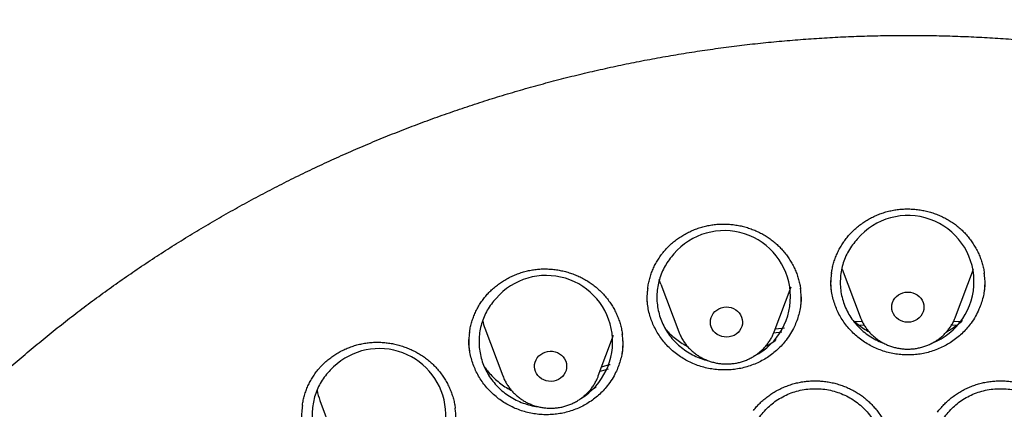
# Model space of a CAD drawing. Header units: millimetres. Extents: x 8 to 1233, y 12 to 1462.
# Tile 48 of 131: x 430 to 455, y 1300 to 1309. Entities that reach past the tile are written whole.
import ezdxf

# ---------------------------------------------------------------- set-up
doc = ezdxf.new("R2010")
doc.units = ezdxf.units.MM

msp = doc.modelspace()

# ---------------------------------------------------------------- linework, layer by layer
at = {"color": 7, "linetype": 'Continuous', "lineweight": 30}
for p, q in [((450.665, 1303.084), (451.112, 1301.895)), ((453.488, 1301.895), (453.935, 1303.084)), ((446.15, 1302.713), (446.597, 1301.525)), ((448.973, 1301.525), (449.393, 1302.64)), ((451.218, 1301.685), (451.095, 1301.679)), ((453.501, 1301.679), (453.38, 1301.685)), ((441.772, 1301.613), (442.219, 1300.424)), ((444.595, 1300.424), (444.976, 1301.437)), ((449.159, 1301.514), (448.956, 1301.489)), ((446.745, 1301.202), (446.777, 1301.209)), ((437.665, 1299.816), (438.112, 1298.627))]:
    msp.add_line(p, q, dxfattribs=at)
at = {"color": 7, "linetype": 'Continuous', "lineweight": 30, "flags": 128}
for points in [[(446.15, 1302.713), (446.128, 1302.775), (446.112, 1302.828)], [(452.3, 1302.512), (452.363, 1302.508), (452.424, 1302.494), (452.482, 1302.471), (452.535, 1302.441), (452.583, 1302.402), (452.624, 1302.358), (452.656, 1302.307), (452.68, 1302.253), (452.695, 1302.196), (452.7, 1302.137), (452.695, 1302.078), (452.68, 1302.021), (452.656, 1301.967), (452.624, 1301.916), (452.583, 1301.872), (452.535, 1301.833), (452.482, 1301.803), (452.424, 1301.78), (452.363, 1301.766), (452.3, 1301.762), (452.237, 1301.766), (452.176, 1301.78), (452.118, 1301.803), (452.065, 1301.833), (452.017, 1301.872), (451.976, 1301.916), (451.944, 1301.967), (451.92, 1302.021), (451.905, 1302.078), (451.9, 1302.137), (451.905, 1302.196), (451.92, 1302.253), (451.944, 1302.307), (451.976, 1302.358), (452.017, 1302.402), (452.065, 1302.441), (452.118, 1302.471), (452.176, 1302.494), (452.237, 1302.508), (452.3, 1302.512)], [(447.716, 1302.136), (447.778, 1302.142), (447.841, 1302.138), (447.902, 1302.125), (447.96, 1302.104), (448.015, 1302.074), (448.063, 1302.036), (448.105, 1301.992), (448.138, 1301.943), (448.163, 1301.889), (448.179, 1301.832), (448.185, 1301.773), (448.181, 1301.714), (448.168, 1301.657), (448.145, 1301.602), (448.113, 1301.551), (448.073, 1301.506), (448.026, 1301.467), (447.973, 1301.435), (447.915, 1301.412), (447.855, 1301.397), (447.792, 1301.391), (447.729, 1301.395), (447.668, 1301.407), (447.61, 1301.429), (447.556, 1301.459), (447.507, 1301.496), (447.466, 1301.541), (447.432, 1301.59), (447.407, 1301.644), (447.391, 1301.701), (447.385, 1301.76), (447.389, 1301.819), (447.403, 1301.876), (447.426, 1301.931), (447.457, 1301.982), (447.497, 1302.027), (447.544, 1302.066), (447.597, 1302.098), (447.655, 1302.121), (447.716, 1302.136)], [(449.001, 1301.598), (449.159, 1301.618), (449.227, 1301.626)], [(450.974, 1301.777), (451.04, 1301.78), (451.161, 1301.786)], [(453.438, 1301.786), (453.559, 1301.78), (453.625, 1301.777)], [(443.271, 1301.019), (443.331, 1301.034), (443.393, 1301.041), (443.456, 1301.038), (443.518, 1301.027), (443.576, 1301.006), (443.631, 1300.977), (443.68, 1300.94), (443.723, 1300.897), (443.757, 1300.848), (443.783, 1300.794), (443.8, 1300.737), (443.807, 1300.679), (443.804, 1300.62), (443.792, 1300.562), (443.77, 1300.507), (443.739, 1300.456), (443.7, 1300.41), (443.654, 1300.37), (443.601, 1300.338), (443.544, 1300.313), (443.484, 1300.297), (443.421, 1300.291), (443.359, 1300.293), (443.297, 1300.305), (443.238, 1300.326), (443.184, 1300.355), (443.135, 1300.391), (443.092, 1300.435), (443.058, 1300.484), (443.032, 1300.538), (443.015, 1300.594), (443.008, 1300.653), (443.01, 1300.712), (443.023, 1300.769), (443.045, 1300.824), (443.076, 1300.876), (443.115, 1300.922), (443.161, 1300.962), (443.213, 1300.994), (443.271, 1301.019)], [(444.68, 1300.65), (444.863, 1300.706), (444.889, 1300.714)], [(444.839, 1300.595), (444.663, 1300.541), (444.636, 1300.532)]]:
    msp.add_lwpolyline(points, dxfattribs=at)
at = {"color": 7, "linetype": 'Continuous', "lineweight": 30}
for centre, radius, start, end in [((452.3, 1302.772), 1.646, 291.2516, 139.9038), ((447.729, 1302.392), 1.649, 297.0174, 139.6272), ((443.299, 1301.273), 1.652, 301.5563, 139.1285), ((443.222, 1302.158), 1.549, 193.2578, 200.6277), ((439.144, 1299.451), 1.655, 305.088, 137.5264), ((439.113, 1300.361), 1.547, 190.8805, 200.6306)]:
    msp.add_arc(centre, radius, start, end, dxfattribs=at)
for points, knots in [([(484.676, 1295.088), (484.663, 1295.134), (484.634, 1295.235), (484.589, 1295.389), (484.539, 1295.556), (484.485, 1295.734), (484.426, 1295.927), (484.361, 1296.136), (484.289, 1296.359), (484.195, 1296.645), (484.074, 1296.998), (483.921, 1297.426), (483.755, 1297.867), (483.577, 1298.317), (483.388, 1298.775), (483.18, 1299.256), (482.951, 1299.759), (482.701, 1300.283), (482.459, 1300.765), (482.232, 1301.2), (482.023, 1301.586), (481.808, 1301.971), (481.591, 1302.345), (481.381, 1302.697), (481.181, 1303.023), (480.99, 1303.325), (480.809, 1303.606), (480.628, 1303.879), (480.45, 1304.143), (480.276, 1304.395), (480.118, 1304.619), (479.979, 1304.813), (479.858, 1304.98), (479.759, 1305.114), (479.682, 1305.217), (479.625, 1305.293), (479.578, 1305.356), (479.533, 1305.416), (479.48, 1305.485), (479.415, 1305.57), (479.335, 1305.675), (479.238, 1305.799), (479.124, 1305.944), (478.995, 1306.106), (478.85, 1306.285), (478.588, 1306.604), (478.212, 1307.048), (477.724, 1307.597), (477.24, 1308.118), (476.76, 1308.613), (476.286, 1309.08), (475.898, 1309.448), (475.593, 1309.729), (475.364, 1309.936), (475.121, 1310.151), (474.86, 1310.378), (474.56, 1310.633), (474.217, 1310.917), (473.828, 1311.229), (473.41, 1311.554), (472.962, 1311.891), (472.484, 1312.237), (471.986, 1312.585), (471.467, 1312.933), (470.929, 1313.28), (470.361, 1313.63), (469.763, 1313.983), (469.178, 1314.312), (468.612, 1314.616), (468.069, 1314.896), (467.516, 1315.168), (466.965, 1315.427), (466.428, 1315.668), (465.91, 1315.89), (465.409, 1316.095), (464.921, 1316.287), (464.446, 1316.465), (463.985, 1316.63), (463.546, 1316.78), (463.131, 1316.916), (462.739, 1317.04), (462.394, 1317.144), (462.092, 1317.232), (461.832, 1317.306), (461.589, 1317.373), (461.368, 1317.432), (461.172, 1317.483), (461.008, 1317.525), (460.874, 1317.558), (460.764, 1317.586), (460.666, 1317.61), (460.57, 1317.633), (460.454, 1317.66), (460.308, 1317.694), (460.125, 1317.737), (459.91, 1317.784), (459.666, 1317.837), (459.39, 1317.895), (459.083, 1317.956), (458.745, 1318.02), (458.376, 1318.087), (457.976, 1318.154), (457.544, 1318.221), (457.08, 1318.288), (456.584, 1318.352), (456.057, 1318.412), (455.478, 1318.47), (454.861, 1318.52), (454.218, 1318.561), (453.586, 1318.59), (452.967, 1318.607), (452.293, 1318.614), (451.569, 1318.607), (450.798, 1318.582), (450.053, 1318.542), (449.335, 1318.489), (448.642, 1318.424), (448.021, 1318.353), (447.468, 1318.281), (446.979, 1318.21), (446.507, 1318.135), (446.051, 1318.056), (445.612, 1317.975), (445.24, 1317.901), (444.939, 1317.838), (444.711, 1317.789), (444.511, 1317.745), (444.337, 1317.705), (444.198, 1317.673), (444.09, 1317.647), (444.01, 1317.628), (443.947, 1317.613), (443.895, 1317.6), (443.835, 1317.585), (443.75, 1317.564), (443.634, 1317.535), (443.493, 1317.5), (443.332, 1317.458), (443.151, 1317.41), (442.95, 1317.356), (442.705, 1317.288), (442.414, 1317.205), (442.072, 1317.104), (441.698, 1316.989), (441.293, 1316.859), (440.861, 1316.715), (440.414, 1316.559), (439.964, 1316.394), (439.52, 1316.225), (438.976, 1316.009), (438.338, 1315.742), (437.616, 1315.42), (436.922, 1315.091), (436.254, 1314.756), (435.609, 1314.415), (434.99, 1314.071), (434.398, 1313.726), (433.829, 1313.379), (433.269, 1313.022), (432.705, 1312.647), (432.13, 1312.248), (431.546, 1311.824), (430.955, 1311.375), (430.357, 1310.898), (429.754, 1310.393), (429.238, 1309.94), (428.81, 1309.549), (428.468, 1309.227), (428.125, 1308.895), (427.787, 1308.557), (427.461, 1308.222), (427.155, 1307.898), (426.856, 1307.573), (426.568, 1307.25), (426.291, 1306.932), (426.041, 1306.638), (425.817, 1306.368), (425.619, 1306.123), (425.46, 1305.924), (425.338, 1305.768), (425.25, 1305.654), (425.179, 1305.562), (425.13, 1305.498), (425.093, 1305.449), (425.055, 1305.4), (425.007, 1305.336), (424.944, 1305.253), (424.867, 1305.15), (424.776, 1305.026), (424.672, 1304.883), (424.555, 1304.721), (424.425, 1304.539), (424.287, 1304.342), (424.056, 1304.007), (423.738, 1303.528), (423.352, 1302.919), (422.981, 1302.301), (422.625, 1301.677), (422.273, 1301.024), (421.978, 1300.444), (421.737, 1299.945), (421.546, 1299.535), (421.358, 1299.114), (421.175, 1298.686), (421, 1298.261), (420.839, 1297.849), (420.692, 1297.461), (420.56, 1297.097), (420.442, 1296.758), (420.337, 1296.443), (420.243, 1296.154), (420.16, 1295.891), (420.088, 1295.653), (420.025, 1295.442), (419.972, 1295.257), (419.939, 1295.141), (419.924, 1295.088)], [0, 0, 0, 0, 0.001645, 0.00357, 0.005513, 0.007703, 0.010147, 0.012793, 0.015609, 0.018595, 0.023632, 0.02909, 0.034968, 0.040572, 0.046512, 0.052786, 0.059396, 0.06634, 0.07362, 0.0787, 0.083932, 0.089296, 0.09448, 0.099374, 0.103899, 0.108145, 0.112112, 0.1158, 0.119826, 0.123456, 0.12669, 0.129529, 0.131972, 0.13402, 0.135418, 0.136544, 0.137397, 0.138187, 0.139221, 0.140491, 0.141986, 0.143889, 0.146065, 0.148512, 0.151231, 0.154211, 0.163137, 0.171781, 0.180143, 0.188225, 0.196025, 0.203544, 0.206992, 0.210552, 0.21435, 0.218387, 0.222662, 0.228132, 0.233948, 0.240111, 0.24662, 0.253476, 0.260678, 0.267785, 0.275201, 0.282924, 0.290955, 0.299294, 0.306146, 0.313193, 0.320407, 0.327445, 0.334206, 0.340689, 0.346895, 0.352824, 0.358739, 0.364348, 0.369654, 0.374656, 0.379353, 0.383747, 0.387036, 0.390131, 0.393033, 0.395679, 0.397985, 0.399948, 0.401486, 0.40272, 0.403826, 0.404942, 0.406114, 0.407911, 0.410063, 0.412568, 0.415428, 0.418642, 0.42221, 0.426133, 0.430409, 0.43504, 0.440024, 0.445363, 0.451056, 0.457103, 0.463505, 0.470911, 0.478273, 0.485478, 0.492527, 0.499421, 0.508479, 0.517252, 0.525742, 0.533947, 0.541868, 0.549506, 0.555307, 0.560933, 0.566384, 0.57166, 0.57676, 0.581654, 0.584628, 0.587289, 0.589636, 0.591669, 0.59339, 0.594522, 0.59546, 0.596205, 0.596757, 0.597288, 0.598335, 0.599744, 0.601399, 0.603297, 0.605438, 0.607823, 0.61045, 0.614138, 0.618218, 0.622689, 0.627554, 0.63281, 0.638325, 0.64385, 0.649292, 0.65465, 0.664011, 0.673105, 0.681933, 0.690495, 0.698956, 0.707141, 0.715048, 0.722677, 0.730266, 0.738121, 0.746244, 0.754616, 0.763255, 0.77216, 0.781333, 0.790773, 0.796188, 0.801688, 0.807271, 0.812938, 0.818482, 0.823722, 0.828658, 0.834034, 0.838995, 0.843544, 0.847678, 0.8514, 0.854707, 0.856664, 0.858428, 0.859818, 0.860775, 0.861291, 0.861997, 0.862953, 0.864159, 0.865698, 0.867514, 0.869607, 0.871977, 0.874624, 0.877537, 0.880552, 0.889093, 0.898, 0.906262, 0.914815, 0.92366, 0.932797, 0.938119, 0.943535, 0.949045, 0.954649, 0.960264, 0.965571, 0.970539, 0.975167, 0.979455, 0.983405, 0.987015, 0.990287, 0.993221, 0.995817, 0.998076, 1, 1, 1, 1]), ([(419.828, 1282.175), (419.846, 1282.305), (419.888, 1282.601), (419.963, 1283.059), (420.052, 1283.551), (420.149, 1284.042), (420.255, 1284.531), (420.369, 1285.018), (420.491, 1285.503), (420.622, 1285.987), (420.761, 1286.468), (420.909, 1286.948), (421.065, 1287.425), (421.229, 1287.899), (421.401, 1288.371), (421.582, 1288.84), (421.77, 1289.307), (421.967, 1289.77), (422.171, 1290.231), (422.384, 1290.688), (422.604, 1291.142), (422.833, 1291.593), (423.069, 1292.04), (423.312, 1292.483), (423.564, 1292.923), (423.823, 1293.359), (424.089, 1293.79), (424.363, 1294.218), (424.645, 1294.641), (424.933, 1295.06), (425.229, 1295.475), (425.532, 1295.885), (425.842, 1296.291), (426.159, 1296.691), (426.483, 1297.087), (426.814, 1297.478), (427.151, 1297.863), (427.495, 1298.244), (427.846, 1298.619), (428.203, 1298.989), (428.566, 1299.353), (428.936, 1299.711), (429.311, 1300.065), (429.693, 1300.412), (430.081, 1300.753), (430.475, 1301.089), (430.874, 1301.418), (431.28, 1301.741), (431.69, 1302.058), (432.106, 1302.369), (432.528, 1302.673), (432.954, 1302.971), (433.386, 1303.263), (433.823, 1303.547), (434.264, 1303.825), (434.711, 1304.097), (435.162, 1304.361), (435.617, 1304.619), (436.077, 1304.869), (436.541, 1305.113), (437.01, 1305.349), (437.482, 1305.579), (437.958, 1305.801), (438.438, 1306.016), (438.922, 1306.223), (439.409, 1306.423), (439.9, 1306.616), (440.394, 1306.801), (440.891, 1306.978), (441.391, 1307.148), (441.894, 1307.311), (442.4, 1307.465), (442.908, 1307.612), (443.419, 1307.751), (443.932, 1307.883), (444.447, 1308.006), (444.964, 1308.122), (445.484, 1308.23), (446.005, 1308.33), (446.528, 1308.421), (447.052, 1308.505), (447.578, 1308.581), (448.105, 1308.649), (448.633, 1308.709), (449.162, 1308.761), (449.692, 1308.805), (450.222, 1308.84), (450.753, 1308.868), (451.285, 1308.888), (451.816, 1308.899), (452.348, 1308.902), (452.88, 1308.897), (453.412, 1308.885), (453.943, 1308.864), (454.474, 1308.835), (455.005, 1308.797), (455.534, 1308.752), (456.063, 1308.699), (456.591, 1308.638), (457.118, 1308.568), (457.643, 1308.491), (458.167, 1308.405), (458.69, 1308.312), (459.21, 1308.211), (459.729, 1308.102), (460.246, 1307.984), (460.761, 1307.86), (461.274, 1307.727), (461.784, 1307.586), (462.292, 1307.438), (462.797, 1307.282), (463.3, 1307.118), (463.799, 1306.947), (464.296, 1306.768), (464.789, 1306.581), (465.279, 1306.387), (465.766, 1306.186), (466.249, 1305.977), (466.728, 1305.761), (467.204, 1305.538), (467.675, 1305.307), (468.143, 1305.069), (468.606, 1304.825), (469.066, 1304.573), (469.52, 1304.314), (469.97, 1304.048), (470.416, 1303.776), (470.857, 1303.496), (471.292, 1303.21), (471.723, 1302.918), (472.149, 1302.619), (472.569, 1302.313), (472.984, 1302.001), (473.394, 1301.683), (473.798, 1301.359), (474.197, 1301.028), (474.589, 1300.692), (474.976, 1300.349), (475.357, 1300.001), (475.731, 1299.647), (476.1, 1299.287), (476.462, 1298.922), (476.818, 1298.551), (477.167, 1298.175), (477.51, 1297.794), (477.847, 1297.407), (478.176, 1297.016), (478.499, 1296.619), (478.814, 1296.218), (479.123, 1295.812), (479.425, 1295.401), (479.719, 1294.985), (480.007, 1294.565), (480.287, 1294.141), (480.559, 1293.713), (480.824, 1293.28), (481.082, 1292.844), (481.332, 1292.404), (481.574, 1291.96), (481.809, 1291.512), (482.036, 1291.061), (482.255, 1290.606), (482.466, 1290.148), (482.669, 1289.687), (482.864, 1289.223), (483.051, 1288.756), (483.23, 1288.286), (483.401, 1287.814), (483.564, 1287.339), (483.718, 1286.862), (483.864, 1286.382), (484.002, 1285.9), (484.131, 1285.416), (484.252, 1284.93), (484.365, 1284.443), (484.469, 1283.954), (484.565, 1283.463), (484.652, 1282.971), (484.73, 1282.477), (484.785, 1282.097), (484.812, 1281.881), (484.818, 1281.83)], [0, 0, 0, 0, 0.004439, 0.010056, 0.015673, 0.021289, 0.026906, 0.032523, 0.038139, 0.043756, 0.049373, 0.054989, 0.060606, 0.066222, 0.071838, 0.077455, 0.083071, 0.088687, 0.094304, 0.09992, 0.105536, 0.111152, 0.116768, 0.122384, 0.128, 0.133616, 0.139232, 0.144847, 0.150463, 0.156079, 0.161694, 0.16731, 0.172925, 0.178541, 0.184156, 0.189772, 0.195387, 0.201002, 0.206617, 0.212232, 0.217847, 0.223462, 0.229077, 0.234692, 0.240307, 0.245922, 0.251536, 0.257151, 0.262766, 0.26838, 0.273995, 0.279609, 0.285224, 0.290838, 0.296453, 0.302067, 0.307681, 0.313296, 0.31891, 0.324524, 0.330138, 0.335752, 0.341366, 0.346981, 0.352595, 0.358209, 0.363823, 0.369436, 0.37505, 0.380664, 0.386278, 0.391892, 0.397506, 0.40312, 0.408734, 0.414347, 0.419961, 0.425575, 0.431189, 0.436802, 0.442416, 0.44803, 0.453643, 0.459257, 0.464871, 0.470484, 0.476098, 0.481712, 0.487325, 0.492939, 0.498553, 0.504166, 0.50978, 0.515393, 0.521007, 0.526621, 0.532234, 0.537848, 0.543462, 0.549075, 0.554689, 0.560303, 0.565916, 0.57153, 0.577144, 0.582757, 0.588371, 0.593985, 0.599599, 0.605212, 0.610826, 0.61644, 0.622054, 0.627668, 0.633282, 0.638895, 0.644509, 0.650123, 0.655737, 0.661351, 0.666965, 0.672579, 0.678193, 0.683808, 0.689422, 0.695036, 0.70065, 0.706264, 0.711879, 0.717493, 0.723107, 0.728722, 0.734336, 0.739951, 0.745565, 0.75118, 0.756794, 0.762409, 0.768024, 0.773639, 0.779253, 0.784868, 0.790483, 0.796098, 0.801713, 0.807328, 0.812943, 0.818559, 0.824174, 0.829789, 0.835405, 0.84102, 0.846636, 0.852251, 0.857867, 0.863482, 0.869098, 0.874714, 0.88033, 0.885945, 0.891561, 0.897177, 0.902793, 0.90841, 0.914026, 0.919642, 0.925258, 0.930874, 0.936491, 0.942107, 0.947724, 0.95334, 0.958956, 0.964573, 0.97019, 0.975806, 0.981423, 0.98704, 0.992656, 0.998273, 1, 1, 1, 1]), ([(450.73, 1303.798), (450.742, 1303.815), (450.779, 1303.864), (450.846, 1303.943), (450.932, 1304.032), (451.025, 1304.117), (451.124, 1304.196), (451.229, 1304.269), (451.339, 1304.335), (451.454, 1304.394), (451.572, 1304.445), (451.693, 1304.489), (451.816, 1304.524), (451.94, 1304.552), (452.065, 1304.57), (452.191, 1304.581), (452.318, 1304.583), (452.446, 1304.577), (452.574, 1304.563), (452.702, 1304.541), (452.829, 1304.51), (452.953, 1304.472), (453.074, 1304.426), (453.19, 1304.373), (453.302, 1304.313), (453.408, 1304.246), (453.508, 1304.173), (453.603, 1304.093), (453.694, 1304.006), (453.779, 1303.913), (453.858, 1303.814), (453.93, 1303.71), (453.995, 1303.602), (454.053, 1303.49), (454.102, 1303.374), (454.143, 1303.256), (454.175, 1303.137), (454.195, 1303.043), (454.201, 1302.99), (454.203, 1302.977)], [0, 0, 0, 0, 0.013728, 0.041212, 0.068835, 0.096653, 0.12464, 0.152755, 0.180949, 0.209161, 0.237315, 0.265355, 0.293231, 0.320901, 0.348328, 0.37559, 0.403081, 0.430885, 0.458944, 0.487182, 0.515515, 0.543844, 0.572057, 0.600075, 0.627828, 0.655267, 0.682466, 0.709967, 0.737723, 0.765711, 0.793881, 0.822178, 0.850539, 0.878892, 0.907169, 0.935321, 0.963312, 0.991125, 1, 1, 1, 1]), ([(446.186, 1303.471), (446.199, 1303.487), (446.237, 1303.535), (446.306, 1303.611), (446.395, 1303.698), (446.49, 1303.78), (446.592, 1303.855), (446.699, 1303.925), (446.811, 1303.987), (446.927, 1304.043), (447.046, 1304.091), (447.168, 1304.131), (447.292, 1304.162), (447.417, 1304.185), (447.543, 1304.2), (447.669, 1304.207), (447.796, 1304.205), (447.924, 1304.195), (448.052, 1304.177), (448.179, 1304.151), (448.305, 1304.117), (448.428, 1304.075), (448.547, 1304.025), (448.662, 1303.968), (448.772, 1303.905), (448.876, 1303.835), (448.974, 1303.758), (449.067, 1303.676), (449.155, 1303.586), (449.237, 1303.491), (449.314, 1303.39), (449.383, 1303.284), (449.445, 1303.173), (449.499, 1303.059), (449.545, 1302.942), (449.583, 1302.823), (449.611, 1302.707), (449.623, 1302.631), (449.628, 1302.595)], [0, 0, 0, 0, 0.013886, 0.041695, 0.069644, 0.097793, 0.126113, 0.154563, 0.183094, 0.211645, 0.240139, 0.268517, 0.296729, 0.324734, 0.352492, 0.380086, 0.407909, 0.436052, 0.464453, 0.493037, 0.521719, 0.550399, 0.578964, 0.607331, 0.635433, 0.663217, 0.690758, 0.718602, 0.746704, 0.77504, 0.803559, 0.832204, 0.860914, 0.889614, 0.918237, 0.946733, 0.975068, 1, 1, 1, 1]), ([(451.04, 1303.832), (451, 1303.785), (450.92, 1303.691), (450.82, 1303.535), (450.738, 1303.37), (450.677, 1303.197), (450.636, 1303.018), (450.616, 1302.836), (450.617, 1302.653), (450.639, 1302.471), (450.683, 1302.293), (450.747, 1302.121), (450.83, 1301.956), (450.932, 1301.802), (451.052, 1301.66), (451.187, 1301.531), (451.336, 1301.418), (451.498, 1301.323), (451.625, 1301.262), (451.698, 1301.239), (451.712, 1301.234)], [0, 0, 0, 0, 0.057967, 0.116119, 0.174086, 0.232052, 0.290202, 0.348168, 0.406155, 0.464326, 0.522312, 0.580303, 0.638478, 0.696469, 0.754441, 0.812599, 0.870571, 0.928511, 0.986636, 1, 1, 1, 1]), ([(450.398, 1302.976), (450.403, 1303.009), (450.414, 1303.084), (450.441, 1303.198), (450.478, 1303.318), (450.523, 1303.436), (450.576, 1303.55), (450.636, 1303.659), (450.689, 1303.741), (450.722, 1303.787), (450.73, 1303.798)], [0, 0, 0, 0, 0.112164, 0.253104, 0.394134, 0.534864, 0.675024, 0.814395, 0.952827, 1, 1, 1, 1]), ([(445.824, 1302.608), (445.825, 1302.617), (445.831, 1302.667), (445.85, 1302.758), (445.881, 1302.879), (445.921, 1302.998), (445.969, 1303.114), (446.025, 1303.227), (446.089, 1303.334), (446.144, 1303.415), (446.178, 1303.459), (446.186, 1303.471)], [0, 0, 0, 0, 0.028422, 0.161166, 0.294306, 0.427527, 0.560459, 0.692849, 0.82449, 0.95524, 1, 1, 1, 1]), ([(446.473, 1303.46), (446.433, 1303.413), (446.353, 1303.32), (446.254, 1303.164), (446.172, 1302.999), (446.111, 1302.826), (446.07, 1302.648), (446.05, 1302.466), (446.052, 1302.283), (446.075, 1302.101), (446.118, 1301.923), (446.182, 1301.75), (446.266, 1301.586), (446.368, 1301.431), (446.488, 1301.289), (446.624, 1301.16), (446.773, 1301.047), (446.935, 1300.95), (447.107, 1300.873), (447.237, 1300.826), (447.31, 1300.811), (447.322, 1300.809)], [0, 0, 0, 0, 0.054901, 0.109976, 0.164877, 0.219777, 0.274851, 0.329751, 0.384675, 0.439774, 0.494698, 0.549638, 0.604752, 0.659691, 0.714623, 0.769731, 0.824663, 0.87957, 0.934653, 0.98956, 1, 1, 1, 1]), ([(441.792, 1302.411), (441.805, 1302.427), (441.845, 1302.473), (441.917, 1302.547), (442.009, 1302.631), (442.107, 1302.708), (442.211, 1302.78), (442.32, 1302.845), (442.434, 1302.903), (442.552, 1302.954), (442.673, 1302.997), (442.797, 1303.033), (442.922, 1303.06), (443.048, 1303.078), (443.174, 1303.088), (443.3, 1303.09), (443.426, 1303.083), (443.554, 1303.069), (443.681, 1303.046), (443.807, 1303.015), (443.932, 1302.976), (444.053, 1302.929), (444.171, 1302.875), (444.284, 1302.814), (444.391, 1302.747), (444.492, 1302.673), (444.588, 1302.593), (444.678, 1302.507), (444.763, 1302.414), (444.842, 1302.316), (444.914, 1302.212), (444.98, 1302.104), (445.038, 1301.991), (445.088, 1301.876), (445.13, 1301.757), (445.163, 1301.637), (445.184, 1301.54), (445.191, 1301.482), (445.193, 1301.466)], [0, 0, 0, 0, 0.014066, 0.042242, 0.070561, 0.099083, 0.12778, 0.15661, 0.185523, 0.214459, 0.243338, 0.272101, 0.300697, 0.329083, 0.35722, 0.38519, 0.413394, 0.441921, 0.470711, 0.499688, 0.528766, 0.557843, 0.586806, 0.61557, 0.644066, 0.67224, 0.700167, 0.728396, 0.756887, 0.785613, 0.814525, 0.843563, 0.872666, 0.901757, 0.930768, 0.959651, 0.98837, 1, 1, 1, 1]), ([(450.399, 1302.979), (450.393, 1302.929), (450.377, 1302.811), (450.377, 1302.647), (450.393, 1302.534), (450.399, 1302.491)], [0, 0, 0, 0, 0.303552, 0.729788, 1, 1, 1, 1]), ([(454.201, 1302.49), (454.207, 1302.534), (454.222, 1302.648), (454.223, 1302.812), (454.207, 1302.93), (454.201, 1302.979)], [0, 0, 0, 0, 0.273053, 0.700502, 1, 1, 1, 1]), ([(445.826, 1302.61), (445.821, 1302.579), (445.805, 1302.478), (445.802, 1302.314), (445.817, 1302.182), (445.824, 1302.12)], [0, 0, 0, 0, 0.195119, 0.619597, 1, 1, 1, 1]), ([(449.627, 1302.107), (449.631, 1302.134), (449.646, 1302.23), (449.649, 1302.397), (449.635, 1302.536), (449.628, 1302.606)], [0, 0, 0, 0, 0.162405, 0.581871, 1, 1, 1, 1]), ([(453.876, 1301.742), (453.844, 1301.701), (453.781, 1301.618), (453.672, 1301.502), (453.553, 1301.394), (453.425, 1301.296), (453.29, 1301.21), (453.148, 1301.136), (452.998, 1301.072), (452.844, 1301.021), (452.687, 1300.983), (452.528, 1300.958), (452.366, 1300.946), (452.203, 1300.948), (452.043, 1300.962), (451.884, 1300.989), (451.727, 1301.03), (451.575, 1301.083), (451.428, 1301.147), (451.288, 1301.224), (451.153, 1301.312), (451.027, 1301.411), (450.911, 1301.519), (450.804, 1301.636), (450.707, 1301.762), (450.622, 1301.896), (450.549, 1302.035), (450.489, 1302.179), (450.441, 1302.33), (450.406, 1302.483), (450.386, 1302.638), (450.378, 1302.744), (450.38, 1302.799), (450.38, 1302.802)], [0, 0, 0, 0, 0.032896, 0.065794, 0.099645, 0.133496, 0.166392, 0.199289, 0.23315, 0.267011, 0.299806, 0.3326, 0.366354, 0.400106, 0.432814, 0.465522, 0.499177, 0.532831, 0.56562, 0.598408, 0.63215, 0.665892, 0.698679, 0.731466, 0.765203, 0.798941, 0.831777, 0.864614, 0.898403, 0.932191, 0.965036, 0.997883, 1, 1, 1, 1]), ([(454.219, 1302.803), (454.219, 1302.765), (454.218, 1302.677), (454.202, 1302.537), (454.173, 1302.384), (454.13, 1302.232), (454.068, 1302.072), (453.986, 1301.906), (453.913, 1301.797), (453.876, 1301.742)], [0, 0, 0, 0, 0.099194, 0.235874, 0.372553, 0.513192, 0.653831, 0.82596, 1, 1, 1, 1]), ([(441.39, 1301.502), (441.394, 1301.532), (441.404, 1301.603), (441.43, 1301.713), (441.466, 1301.833), (441.51, 1301.95), (441.562, 1302.064), (441.622, 1302.174), (441.689, 1302.279), (441.747, 1302.357), (441.783, 1302.4), (441.792, 1302.411)], [0, 0, 0, 0, 0.089056, 0.213456, 0.338227, 0.463072, 0.587644, 0.711704, 0.835059, 0.957574, 1, 1, 1, 1]), ([(449.27, 1301.318), (449.237, 1301.277), (449.172, 1301.196), (449.059, 1301.085), (448.938, 1300.981), (448.807, 1300.887), (448.669, 1300.805), (448.525, 1300.735), (448.374, 1300.677), (448.218, 1300.63), (448.061, 1300.598), (447.901, 1300.578), (447.739, 1300.571), (447.576, 1300.577), (447.416, 1300.596), (447.259, 1300.628), (447.103, 1300.673), (446.952, 1300.731), (446.807, 1300.8), (446.669, 1300.881), (446.537, 1300.973), (446.413, 1301.076), (446.3, 1301.188), (446.197, 1301.308), (446.104, 1301.437), (446.023, 1301.574), (445.954, 1301.715), (445.898, 1301.861), (445.854, 1302.013), (445.824, 1302.168), (445.808, 1302.309), (445.807, 1302.397), (445.807, 1302.435)], [0, 0, 0, 0, 0.033228, 0.066458, 0.100649, 0.13484, 0.168089, 0.201339, 0.235563, 0.269787, 0.30294, 0.336092, 0.370214, 0.404334, 0.437413, 0.470492, 0.504528, 0.538564, 0.571739, 0.604914, 0.639052, 0.673191, 0.706372, 0.739553, 0.773696, 0.807839, 0.841069, 0.874299, 0.908493, 0.942687, 0.975917, 1, 1, 1, 1]), ([(449.645, 1302.396), (449.644, 1302.349), (449.641, 1302.251), (449.62, 1302.102), (449.586, 1301.95), (449.538, 1301.8), (449.472, 1301.642), (449.385, 1301.478), (449.308, 1301.372), (449.27, 1301.318)], [0, 0, 0, 0, 0.122002, 0.255178, 0.388354, 0.525392, 0.662429, 0.83028, 1, 1, 1, 1]), ([(442.049, 1302.354), (442.009, 1302.308), (441.929, 1302.215), (441.829, 1302.06), (441.747, 1301.896), (441.686, 1301.724), (441.645, 1301.546), (441.624, 1301.364), (441.625, 1301.182), (441.647, 1301), (441.69, 1300.822), (441.754, 1300.649), (441.838, 1300.484), (441.939, 1300.329), (442.059, 1300.186), (442.194, 1300.056), (442.343, 1299.942), (442.504, 1299.845), (442.675, 1299.765), (442.855, 1299.706), (442.992, 1299.672), (443.07, 1299.664), (443.085, 1299.663)], [0, 0, 0, 0, 0.0519088, 0.1039832, 0.1558922, 0.2077999, 0.259873, 0.3117808, 0.3637144, 0.4158134, 0.4677471, 0.5197033, 0.5718252, 0.6237815, 0.6757423, 0.7278689, 0.7798296, 0.8317749, 0.8838859, 0.9358311, 0.9877474, 1, 1, 1, 1]), ([(451.113, 1301.895), (451.12, 1301.877), (451.138, 1301.827), (451.177, 1301.749), (451.229, 1301.662), (451.288, 1301.579), (451.354, 1301.501), (451.426, 1301.429), (451.505, 1301.363), (451.589, 1301.303), (451.678, 1301.249), (451.771, 1301.204), (451.868, 1301.165), (451.968, 1301.135), (452.071, 1301.112), (452.175, 1301.098), (452.28, 1301.092), (452.385, 1301.095), (452.49, 1301.106), (452.593, 1301.125), (452.695, 1301.153), (452.794, 1301.189), (452.889, 1301.232), (452.98, 1301.283), (453.067, 1301.341), (453.148, 1301.406), (453.223, 1301.477), (453.292, 1301.554), (453.354, 1301.636), (453.408, 1301.723), (453.454, 1301.809), (453.476, 1301.868), (453.487, 1301.894)], [0, 0, 0, 0, 0.019071, 0.052596, 0.086162, 0.119776, 0.153447, 0.18718, 0.220978, 0.254841, 0.288769, 0.322759, 0.356808, 0.39091, 0.425059, 0.45925, 0.493474, 0.527725, 0.561994, 0.59627, 0.630545, 0.664809, 0.699055, 0.733272, 0.76745, 0.801583, 0.83566, 0.869676, 0.903626, 0.937506, 0.971316, 1, 1, 1, 1]), ([(450.93, 1301.812), (450.962, 1301.784), (451.036, 1301.717), (451.162, 1301.628), (451.265, 1301.562), (451.324, 1301.533), (451.333, 1301.528)], [0, 0, 0, 0, 0.259037, 0.603835, 0.939161, 1, 1, 1, 1]), ([(453.265, 1301.526), (453.311, 1301.552), (453.407, 1301.606), (453.54, 1301.699), (453.623, 1301.77), (453.663, 1301.805)], [0, 0, 0, 0, 0.324212, 0.675383, 1, 1, 1, 1]), ([(441.39, 1301.505), (441.388, 1301.495), (441.373, 1301.416), (441.37, 1301.266), (441.373, 1301.113), (441.387, 1301.032), (441.39, 1301.019)], [0, 0, 0, 0, 0.065296, 0.492865, 0.920961, 1, 1, 1, 1]), ([(445.193, 1300.982), (445.194, 1300.987), (445.208, 1301.062), (445.211, 1301.208), (445.21, 1301.365), (445.195, 1301.451), (445.192, 1301.468)], [0, 0, 0, 0, 0.037005, 0.466765, 0.895154, 1, 1, 1, 1]), ([(446.27, 1301.586), (446.298, 1301.556), (446.363, 1301.484), (446.479, 1301.381), (446.614, 1301.28), (446.727, 1301.206), (446.796, 1301.17), (446.816, 1301.16)], [0, 0, 0, 0, 0.175573, 0.420864, 0.666155, 0.904661, 1, 1, 1, 1]), ([(446.598, 1301.524), (446.606, 1301.505), (446.625, 1301.454), (446.664, 1301.375), (446.716, 1301.288), (446.776, 1301.205), (446.842, 1301.127), (446.915, 1301.055), (446.994, 1300.989), (447.078, 1300.929), (447.167, 1300.877), (447.261, 1300.831), (447.358, 1300.793), (447.458, 1300.763), (447.561, 1300.741), (447.665, 1300.727), (447.77, 1300.722), (447.875, 1300.725), (447.98, 1300.736), (448.083, 1300.756), (448.184, 1300.784), (448.283, 1300.82), (448.378, 1300.864), (448.469, 1300.915), (448.556, 1300.973), (448.637, 1301.039), (448.712, 1301.11), (448.78, 1301.187), (448.842, 1301.27), (448.896, 1301.357), (448.94, 1301.441), (448.962, 1301.499), (448.972, 1301.524)], [0, 0, 0, 0, 0.0205148, 0.054038, 0.0876017, 0.1212152, 0.1548854, 0.1886174, 0.2224142, 0.2562766, 0.2902038, 0.324193, 0.3582405, 0.3923411, 0.426489, 0.4606775, 0.4948996, 0.5291477, 0.563413, 0.5976855, 0.6319565, 0.6662169, 0.7004576, 0.7346691, 0.7688424, 0.8029686, 0.8370398, 0.8710495, 0.9049925, 0.9388659, 0.9726687, 1, 1, 1, 1]), ([(437.682, 1300.653), (437.696, 1300.668), (437.738, 1300.712), (437.812, 1300.783), (437.908, 1300.862), (438.009, 1300.935), (438.116, 1301.001), (438.228, 1301.062), (438.344, 1301.115), (438.464, 1301.16), (438.587, 1301.198), (438.712, 1301.227), (438.838, 1301.249), (438.965, 1301.262), (439.091, 1301.266), (439.217, 1301.262), (439.344, 1301.25), (439.47, 1301.23), (439.596, 1301.202), (439.721, 1301.165), (439.844, 1301.121), (439.963, 1301.069), (440.078, 1301.01), (440.189, 1300.944), (440.293, 1300.872), (440.391, 1300.794), (440.483, 1300.71), (440.57, 1300.62), (440.65, 1300.525), (440.725, 1300.423), (440.793, 1300.317), (440.854, 1300.206), (440.907, 1300.091), (440.952, 1299.973), (440.989, 1299.854), (441.017, 1299.737), (441.028, 1299.661), (441.033, 1299.625)], [0, 0, 0, 0, 0.014276, 0.042874, 0.071617, 0.100567, 0.129695, 0.15896, 0.188312, 0.217688, 0.247009, 0.276215, 0.305251, 0.334075, 0.362647, 0.391051, 0.41969, 0.448659, 0.477895, 0.507322, 0.536852, 0.566382, 0.595797, 0.62501, 0.653951, 0.682567, 0.710929, 0.739595, 0.768526, 0.797696, 0.827053, 0.856539, 0.886087, 0.915622, 0.945075, 0.974396, 1, 1, 1, 1]), ([(444.792, 1300.145), (444.758, 1300.106), (444.689, 1300.028), (444.573, 1299.92), (444.448, 1299.821), (444.313, 1299.733), (444.173, 1299.657), (444.027, 1299.593), (443.873, 1299.54), (443.716, 1299.5), (443.558, 1299.474), (443.397, 1299.46), (443.235, 1299.459), (443.073, 1299.472), (442.914, 1299.497), (442.757, 1299.535), (442.604, 1299.586), (442.454, 1299.65), (442.313, 1299.725), (442.177, 1299.811), (442.049, 1299.908), (441.929, 1300.015), (441.82, 1300.131), (441.722, 1300.255), (441.633, 1300.388), (441.557, 1300.527), (441.494, 1300.671), (441.443, 1300.819), (441.405, 1300.972), (441.381, 1301.128), (441.371, 1301.247), (441.372, 1301.313), (441.373, 1301.328)], [0, 0, 0, 0, 0.033705, 0.06741, 0.102093, 0.136774, 0.170493, 0.204212, 0.238919, 0.273625, 0.307258, 0.34089, 0.375505, 0.410118, 0.443691, 0.477265, 0.511809, 0.546353, 0.580035, 0.613717, 0.648377, 0.683038, 0.716729, 0.75042, 0.785089, 0.819758, 0.853491, 0.887224, 0.921938, 0.95665, 0.99037, 1, 1, 1, 1]), ([(445.209, 1301.295), (445.209, 1301.271), (445.21, 1301.194), (445.198, 1301.067), (445.171, 1300.913), (445.132, 1300.763), (445.078, 1300.615), (445.006, 1300.46), (444.913, 1300.3), (444.833, 1300.197), (444.792, 1300.145)], [0, 0, 0, 0, 0.057902, 0.185315, 0.308928, 0.43254, 0.55974, 0.686939, 0.842603, 1, 1, 1, 1]), ([(448.752, 1301.157), (448.786, 1301.176), (448.87, 1301.221), (448.959, 1301.28), (449.012, 1301.323), (449.021, 1301.33)], [0, 0, 0, 0, 0.359002, 0.891246, 1, 1, 1, 1]), ([(437.229, 1299.69), (437.23, 1299.703), (437.237, 1299.758), (437.257, 1299.852), (437.29, 1299.972), (437.331, 1300.09), (437.38, 1300.205), (437.437, 1300.316), (437.502, 1300.423), (437.573, 1300.525), (437.635, 1300.601), (437.672, 1300.642), (437.682, 1300.653)], [0, 0, 0, 0, 0.038301, 0.153245, 0.268788, 0.38468, 0.500642, 0.616349, 0.731574, 0.846136, 0.959909, 1, 1, 1, 1]), ([(441.757, 1300.652), (441.782, 1300.618), (441.84, 1300.539), (441.945, 1300.425), (442.068, 1300.31), (442.201, 1300.205), (442.324, 1300.122), (442.405, 1300.079), (442.436, 1300.062)], [0, 0, 0, 0, 0.1413667, 0.3241276, 0.5121953, 0.700263, 0.8830768, 1, 1, 1, 1]), ([(437.923, 1300.569), (437.882, 1300.523), (437.799, 1300.433), (437.696, 1300.281), (437.61, 1300.12), (437.544, 1299.949), (437.499, 1299.773), (437.474, 1299.593), (437.47, 1299.41), (437.488, 1299.229), (437.527, 1299.05), (437.586, 1298.876), (437.665, 1298.709), (437.763, 1298.552), (437.879, 1298.406), (438.01, 1298.273), (438.156, 1298.155), (438.315, 1298.053), (438.485, 1297.969), (438.662, 1297.904), (438.846, 1297.859), (439.017, 1297.834), (439.125, 1297.833), (439.171, 1297.833)], [0, 0, 0, 0, 0.048178, 0.096509, 0.144686, 0.192863, 0.241193, 0.28937, 0.337569, 0.385922, 0.434122, 0.482349, 0.530729, 0.578956, 0.627197, 0.675592, 0.723834, 0.772072, 0.820463, 0.868701, 0.916918, 0.965289, 1, 1, 1, 1]), ([(442.221, 1300.423), (442.229, 1300.402), (442.248, 1300.35), (442.289, 1300.27), (442.341, 1300.183), (442.401, 1300.101), (442.468, 1300.023), (442.541, 1299.951), (442.62, 1299.885), (442.705, 1299.826), (442.794, 1299.774), (442.888, 1299.728), (442.985, 1299.691), (443.085, 1299.661), (443.188, 1299.64), (443.292, 1299.626), (443.397, 1299.621), (443.503, 1299.625), (443.607, 1299.636), (443.711, 1299.657), (443.812, 1299.685), (443.91, 1299.721), (444.005, 1299.766), (444.096, 1299.817), (444.182, 1299.876), (444.263, 1299.942), (444.338, 1300.013), (444.406, 1300.091), (444.467, 1300.173), (444.521, 1300.26), (444.564, 1300.344), (444.585, 1300.4), (444.595, 1300.424)], [0, 0, 0, 0, 0.0221, 0.055623, 0.089186, 0.1228, 0.156471, 0.190204, 0.224001, 0.257865, 0.291793, 0.325783, 0.35983, 0.393931, 0.428079, 0.462267, 0.496488, 0.530735, 0.564998, 0.599268, 0.633536, 0.667794, 0.702031, 0.736238, 0.770407, 0.804528, 0.838594, 0.872598, 0.906535, 0.940402, 0.974199, 1, 1, 1, 1]), ([(444.374, 1300.057), (444.395, 1300.068), (444.454, 1300.097), (444.508, 1300.134), (444.543, 1300.158)], [0, 0, 0, 0, 0.356973, 1, 1, 1, 1]), ([(448.457, 1299.568), (448.469, 1299.584), (448.508, 1299.632), (448.576, 1299.708), (448.665, 1299.795), (448.76, 1299.876), (448.862, 1299.952), (448.968, 1300.021), (449.08, 1300.084), (449.196, 1300.14), (449.316, 1300.187), (449.438, 1300.227), (449.561, 1300.259), (449.686, 1300.283), (449.812, 1300.298), (449.938, 1300.305), (450.065, 1300.304), (450.193, 1300.294), (450.32, 1300.277), (450.448, 1300.251), (450.573, 1300.217), (450.696, 1300.176), (450.816, 1300.126), (450.931, 1300.07), (451.04, 1300.007), (451.144, 1299.938), (451.242, 1299.862), (451.336, 1299.78), (451.424, 1299.691), (451.506, 1299.597), (451.582, 1299.496), (451.651, 1299.391), (451.713, 1299.281), (451.767, 1299.168), (451.814, 1299.052), (451.851, 1298.933), (451.88, 1298.818), (451.891, 1298.742), (451.897, 1298.706)], [0, 0, 0, 0, 0.013889, 0.041696, 0.069643, 0.097789, 0.126105, 0.154552, 0.183079, 0.211627, 0.240117, 0.268493, 0.296703, 0.324706, 0.352462, 0.380051, 0.40787, 0.436009, 0.464406, 0.492985, 0.521661, 0.550333, 0.578889, 0.607247, 0.635338, 0.663111, 0.690641, 0.718484, 0.74658, 0.77491, 0.803425, 0.832068, 0.860774, 0.889471, 0.918089, 0.946581, 0.97491, 1, 1, 1, 1]), ([(453.037, 1299.523), (453.049, 1299.539), (453.086, 1299.588), (453.153, 1299.666), (453.239, 1299.756), (453.332, 1299.84), (453.431, 1299.919), (453.536, 1299.991), (453.647, 1300.057), (453.761, 1300.116), (453.879, 1300.167), (454, 1300.211), (454.123, 1300.246), (454.247, 1300.273), (454.372, 1300.292), (454.498, 1300.302), (454.625, 1300.305), (454.753, 1300.299), (454.881, 1300.285), (455.009, 1300.263), (455.136, 1300.233), (455.26, 1300.195), (455.38, 1300.15), (455.497, 1300.097), (455.608, 1300.037), (455.713, 1299.971), (455.814, 1299.898), (455.909, 1299.818), (455.999, 1299.732), (456.084, 1299.64), (456.163, 1299.542), (456.235, 1299.439), (456.299, 1299.331), (456.357, 1299.219), (456.406, 1299.104), (456.446, 1298.987), (456.478, 1298.868), (456.497, 1298.777), (456.503, 1298.724), (456.505, 1298.713)], [0, 0, 0, 0, 0.013744, 0.04125, 0.068894, 0.096735, 0.124743, 0.15288, 0.181096, 0.209331, 0.23751, 0.265574, 0.293474, 0.321169, 0.34862, 0.375907, 0.403422, 0.431251, 0.459335, 0.487597, 0.515954, 0.544304, 0.572538, 0.600574, 0.628346, 0.655803, 0.683019, 0.710548, 0.738327, 0.766339, 0.794535, 0.822858, 0.851245, 0.879623, 0.907923, 0.936098, 0.964111, 0.991945, 1, 1, 1, 1]), ([(448.762, 1299.587), (448.721, 1299.541), (448.639, 1299.449), (448.537, 1299.295), (448.453, 1299.133), (448.389, 1298.962), (448.345, 1298.785), (448.322, 1298.605), (448.32, 1298.423), (448.34, 1298.242), (448.38, 1298.065), (448.441, 1297.892), (448.522, 1297.728), (448.621, 1297.573), (448.738, 1297.429), (448.871, 1297.3), (449.017, 1297.185), (449.177, 1297.087), (449.347, 1297.006), (449.525, 1296.945), (449.709, 1296.903), (449.897, 1296.881), (450.086, 1296.88), (450.273, 1296.899), (450.458, 1296.938), (450.637, 1296.996), (450.807, 1297.074), (450.968, 1297.17), (451.116, 1297.282), (451.25, 1297.41), (451.368, 1297.551), (451.47, 1297.704), (451.552, 1297.868), (451.615, 1298.039), (451.658, 1298.216), (451.679, 1298.396), (451.68, 1298.578), (451.659, 1298.759), (451.617, 1298.936), (451.555, 1299.108), (451.473, 1299.272), (451.373, 1299.427), (451.255, 1299.569), (451.121, 1299.698), (450.973, 1299.812), (450.813, 1299.909), (450.643, 1299.988), (450.464, 1300.048), (450.28, 1300.089), (450.092, 1300.109), (449.903, 1300.109), (449.715, 1300.089), (449.531, 1300.049), (449.353, 1299.989), (449.183, 1299.91), (449.027, 1299.815), (448.885, 1299.708), (448.803, 1299.627), (448.762, 1299.587)], [0, 0, 0, 0, 0.017883, 0.035823, 0.053706, 0.071589, 0.089529, 0.107412, 0.125301, 0.143247, 0.161136, 0.179028, 0.196978, 0.21487, 0.232759, 0.250706, 0.268595, 0.286478, 0.304417, 0.322299, 0.340172, 0.358103, 0.375976, 0.393843, 0.411767, 0.429634, 0.4475, 0.465423, 0.483289, 0.501159, 0.519087, 0.536957, 0.554836, 0.572772, 0.59065, 0.608537, 0.626482, 0.644369, 0.66226, 0.680209, 0.698101, 0.715992, 0.73394, 0.751831, 0.769716, 0.787658, 0.805543, 0.823419, 0.841352, 0.859228, 0.877096, 0.895022, 0.91289, 0.930756, 0.948679, 0.966544, 0.983272, 1, 1, 1, 1]), ([(453.367, 1299.587), (453.325, 1299.541), (453.243, 1299.449), (453.141, 1299.296), (453.056, 1299.134), (452.991, 1298.963), (452.946, 1298.786), (452.922, 1298.606), (452.919, 1298.424), (452.938, 1298.243), (452.977, 1298.065), (453.037, 1297.893), (453.117, 1297.728), (453.215, 1297.573), (453.332, 1297.43), (453.464, 1297.3), (453.61, 1297.185), (453.769, 1297.087), (453.938, 1297.007), (454.116, 1296.945), (454.3, 1296.903), (454.487, 1296.881), (454.676, 1296.88), (454.864, 1296.899), (455.049, 1296.938), (455.228, 1296.996), (455.399, 1297.074), (455.56, 1297.169), (455.709, 1297.282), (455.843, 1297.409), (455.963, 1297.551), (456.065, 1297.704), (456.148, 1297.867), (456.212, 1298.038), (456.256, 1298.215), (456.278, 1298.396), (456.279, 1298.578), (456.26, 1298.758), (456.219, 1298.936), (456.157, 1299.108), (456.077, 1299.272), (455.977, 1299.426), (455.86, 1299.569), (455.727, 1299.698), (455.579, 1299.811), (455.42, 1299.908), (455.25, 1299.988), (455.071, 1300.048), (454.887, 1300.089), (454.7, 1300.109), (454.511, 1300.109), (454.323, 1300.089), (454.139, 1300.049), (453.96, 1299.989), (453.79, 1299.91), (453.633, 1299.816), (453.49, 1299.708), (453.408, 1299.627), (453.367, 1299.587)], [0, 0, 0, 0, 0.017888, 0.035832, 0.05372, 0.071607, 0.089552, 0.107439, 0.125331, 0.14328, 0.161171, 0.179063, 0.197011, 0.214902, 0.232788, 0.25073, 0.268616, 0.286493, 0.304426, 0.322303, 0.340172, 0.358098, 0.375967, 0.393833, 0.411756, 0.429621, 0.447489, 0.465414, 0.483282, 0.501157, 0.51909, 0.536965, 0.554849, 0.57279, 0.590674, 0.608564, 0.626512, 0.644403, 0.662295, 0.680244, 0.698136, 0.716023, 0.733968, 0.751856, 0.769736, 0.787672, 0.805552, 0.823423, 0.841351, 0.859222, 0.877088, 0.895011, 0.912877, 0.930744, 0.948668, 0.966534, 0.983267, 1, 1, 1, 1]), ([(437.229, 1299.692), (437.223, 1299.639), (437.208, 1299.516), (437.209, 1299.357), (437.224, 1299.254), (437.229, 1299.219)], [0, 0, 0, 0, 0.340427, 0.77947, 1, 1, 1, 1]), ([(441.029, 1299.154), (441.036, 1299.203), (441.051, 1299.321), (441.051, 1299.48), (441.036, 1299.588), (441.03, 1299.627)], [0, 0, 0, 0, 0.313864, 0.752677, 1, 1, 1, 1])]:
    msp.add_open_spline(points, degree=3, knots=knots, dxfattribs=at)

doc.saveas('drawing.dxf')
